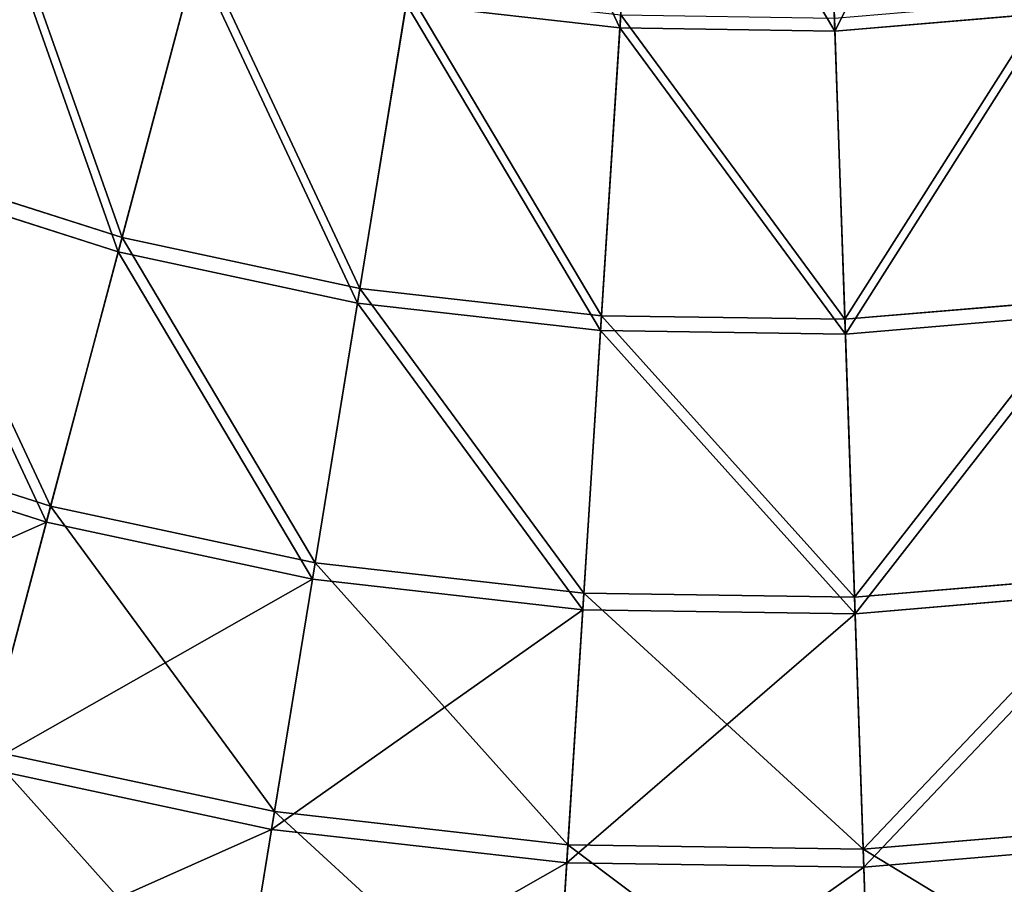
# Model space of a CAD drawing. Extents: x 0 to 923, y 0 to 335.
# Tile 12 of 164: x 136 to 178, y 37 to 74. Entities that reach past the tile are written whole.
import ezdxf

# ---------------------------------------------------------------- set-up
doc = ezdxf.new("R2010")
doc.units = 0
doc.layers.get('0').update_dxf_attribs({"color": 13, "linetype": 'CONTINUOUS'})

# ---------------------------------------------------------------- blocks, each defined once
blk = doc.blocks.new('GROUP_4')
for p, q in [((161.424, 73.509, 137.192), (162.307, 87.386, 145.517)), ((170.174, 87.272, 145.517), (170.655, 73.375, 137.192)), ((140.038, 64.509, 126.772), (143.364, 77.016, 136.359)), ((139.875, 63.895, 127.547), (143.221, 76.479, 137.192)), ((150.255, 62.322, 126.772), (152.339, 75.096, 136.359)), ((150.153, 61.695, 127.547), (152.249, 74.547, 137.192)), ((161.424, 73.509, 137.192), (152.249, 74.547, 137.192)), ((160.637, 61.148, 126.772), (161.459, 74.064, 136.359)), ((179.856, 74.147, 137.192), (170.655, 73.375, 137.192)), ((171.084, 60.996, 126.772), (170.636, 73.931, 136.359)), ((160.596, 60.514, 127.547), (161.424, 73.509, 137.192)), ((170.655, 73.375, 137.192), (161.424, 73.509, 137.192)), ((170.655, 73.375, 137.192), (171.106, 60.362, 127.547)), ((130.085, 67.686, 126.772), (140.038, 64.509, 126.772)), ((139.875, 63.895, 127.547), (129.862, 67.091, 127.547)), ((136.97, 52.97, 115.964), (140.038, 64.509, 126.772)), ((140.038, 64.509, 126.772), (150.255, 62.322, 126.772)), ((136.788, 52.286, 116.673), (139.875, 63.895, 127.547)), ((150.153, 61.695, 127.547), (139.875, 63.895, 127.547)), ((148.332, 50.539, 115.964), (150.255, 62.322, 126.772)), ((150.255, 62.322, 126.772), (160.637, 61.148, 126.772)), ((171.084, 60.996, 126.772), (181.495, 61.87, 126.772)), ((148.218, 49.84, 116.673), (150.153, 61.695, 127.547)), ((160.596, 60.514, 127.547), (150.153, 61.695, 127.547)), ((159.878, 49.232, 115.964), (160.637, 61.148, 126.772)), ((160.637, 61.148, 126.772), (171.084, 60.996, 126.772)), ((171.497, 49.064, 115.964), (171.084, 60.996, 126.772)), ((181.58, 61.24, 127.547), (171.106, 60.362, 127.547)), ((159.833, 48.526, 116.673), (160.596, 60.514, 127.547)), ((171.106, 60.362, 127.547), (160.596, 60.514, 127.547)), ((171.106, 60.362, 127.547), (171.521, 48.357, 116.673)), ((125.9, 56.504, 115.964), (136.97, 52.97, 115.964)), ((136.788, 52.286, 116.673), (125.652, 55.841, 116.673)), ((134.189, 42.513, 104.039), (136.97, 52.97, 115.964)), ((136.97, 52.97, 115.964), (148.332, 50.539, 115.964)), ((133.99, 41.765, 104.675), (136.788, 52.286, 116.673)), ((148.218, 49.84, 116.673), (136.788, 52.286, 116.673)), ((146.59, 39.859, 104.039), (148.332, 50.539, 115.964)), ((148.332, 50.539, 115.964), (159.878, 49.232, 115.964)), ((171.497, 49.064, 115.964), (183.076, 50.036, 115.964)), ((146.465, 39.095, 104.675), (148.218, 49.84, 116.673)), ((159.833, 48.526, 116.673), (148.218, 49.84, 116.673)), ((159.191, 38.433, 104.039), (159.878, 49.232, 115.964)), ((159.878, 49.232, 115.964), (171.497, 49.064, 115.964)), ((171.871, 38.25, 104.039), (171.497, 49.064, 115.964)), ((183.17, 49.334, 116.673), (171.521, 48.357, 116.673)), ((159.142, 37.661, 104.675), (159.833, 48.526, 116.673)), ((171.521, 48.357, 116.673), (159.833, 48.526, 116.673)), ((171.521, 48.357, 116.673), (171.898, 37.476, 104.675)), ((134.189, 42.513, 104.039), (146.59, 39.859, 104.039)), ((146.465, 39.095, 104.675), (133.99, 41.765, 104.675)), ((145.044, 30.385, 91.112), (146.59, 39.859, 104.039)), ((146.59, 39.859, 104.039), (159.191, 38.433, 104.039)), ((144.91, 29.563, 91.669), (146.465, 39.095, 104.675)), ((159.142, 37.661, 104.675), (146.465, 39.095, 104.675)), ((171.871, 38.25, 104.039), (184.509, 39.31, 104.039)), ((184.611, 38.543, 104.675), (171.898, 37.476, 104.675)), ((158.581, 28.854, 91.112), (159.191, 38.433, 104.039)), ((159.191, 38.433, 104.039), (171.871, 38.25, 104.039)), ((172.204, 28.657, 91.112), (171.871, 38.25, 104.039)), ((158.528, 28.023, 91.669), (159.142, 37.661, 104.675)), ((171.898, 37.476, 104.675), (159.142, 37.661, 104.675)), ((171.898, 37.476, 104.675), (172.232, 27.824, 91.669))]:
    blk.add_line(p, q)
mesh = blk.add_polyface()
corners = [(161.424, 73.509, 137.192), (154.489, 88.271, 145.517), (152.249, 74.547, 137.192), (162.307, 87.386, 145.517)]
mesh.append_faces([[corners[k] for k in face] for face in [(0, 1, 2), (1, 0, 3)]], dxfattribs={"vtx0": -1})
mesh = blk.add_polyface()
corners = [(170.655, 73.375, 137.192), (178.015, 87.93, 145.517), (170.174, 87.272, 145.517), (179.856, 74.147, 137.192)]
mesh.append_faces([[corners[k] for k in face] for face in [(0, 1, 2), (1, 0, 3)]], dxfattribs={"vtx0": -1})
mesh = blk.add_polyface()
corners = [(170.655, 73.375, 137.192), (162.307, 87.386, 145.517), (161.424, 73.509, 137.192), (170.174, 87.272, 145.517)]
mesh.append_faces([[corners[k] for k in face] for face in [(0, 1, 2), (1, 0, 3)]], dxfattribs={"vtx0": -1})
mesh = blk.add_polyface()
corners = [(134.621, 79.807, 136.359), (140.038, 64.509, 126.772), (130.085, 67.686, 126.772), (143.364, 77.016, 136.359)]
mesh.append_faces([[corners[k] for k in face] for face in [(0, 1, 2), (1, 0, 3)]], dxfattribs={"vtx0": -1})
mesh = blk.add_polyface()
corners = [(139.875, 63.895, 127.547), (134.426, 79.287, 137.192), (129.862, 67.091, 127.547), (143.221, 76.479, 137.192)]
mesh.append_faces([[corners[k] for k in face] for face in [(0, 1, 2), (1, 0, 3)]], dxfattribs={"vtx0": -1})
mesh = blk.add_polyface()
corners = [(143.364, 77.016, 136.359), (150.255, 62.322, 126.772), (140.038, 64.509, 126.772), (152.339, 75.096, 136.359)]
mesh.append_faces([[corners[k] for k in face] for face in [(0, 1, 2), (1, 0, 3)]], dxfattribs={"vtx0": -1})
mesh = blk.add_polyface()
corners = [(150.153, 61.695, 127.547), (143.221, 76.479, 137.192), (139.875, 63.895, 127.547), (152.249, 74.547, 137.192)]
mesh.append_faces([[corners[k] for k in face] for face in [(0, 1, 2), (1, 0, 3)]], dxfattribs={"vtx0": -1})
mesh = blk.add_polyface()
corners = [(152.339, 75.096, 136.359), (160.637, 61.148, 126.772), (150.255, 62.322, 126.772), (161.459, 74.064, 136.359)]
mesh.append_faces([[corners[k] for k in face] for face in [(0, 1, 2), (1, 0, 3)]], dxfattribs={"vtx0": -1})
mesh = blk.add_polyface()
corners = [(160.596, 60.514, 127.547), (152.249, 74.547, 137.192), (150.153, 61.695, 127.547), (161.424, 73.509, 137.192)]
mesh.append_faces([[corners[k] for k in face] for face in [(0, 1, 2), (1, 0, 3)]], dxfattribs={"vtx0": -1})
mesh = blk.add_polyface()
corners = [(179.782, 74.698, 136.359), (171.084, 60.996, 126.772), (170.636, 73.931, 136.359), (181.495, 61.87, 126.772)]
mesh.append_faces([[corners[k] for k in face] for face in [(0, 1, 2), (1, 0, 3)]], dxfattribs={"vtx0": -1})
mesh = blk.add_polyface()
corners = [(161.459, 74.064, 136.359), (171.084, 60.996, 126.772), (160.637, 61.148, 126.772), (170.636, 73.931, 136.359)]
mesh.append_faces([[corners[k] for k in face] for face in [(0, 1, 2), (1, 0, 3)]], dxfattribs={"vtx0": -1})
mesh = blk.add_polyface()
corners = [(171.106, 60.362, 127.547), (179.856, 74.147, 137.192), (170.655, 73.375, 137.192), (181.58, 61.24, 127.547)]
mesh.append_faces([[corners[k] for k in face] for face in [(0, 1, 2), (1, 0, 3)]], dxfattribs={"vtx0": -1})
mesh = blk.add_polyface()
corners = [(171.106, 60.362, 127.547), (161.424, 73.509, 137.192), (160.596, 60.514, 127.547), (170.655, 73.375, 137.192)]
mesh.append_faces([[corners[k] for k in face] for face in [(0, 1, 2), (1, 0, 3)]], dxfattribs={"vtx0": -1})
mesh = blk.add_polyface()
corners = [(130.085, 67.686, 126.772), (136.97, 52.97, 115.964), (125.9, 56.504, 115.964), (140.038, 64.509, 126.772)]
mesh.append_faces([[corners[k] for k in face] for face in [(0, 1, 2), (1, 0, 3)]], dxfattribs={"vtx0": -1})
mesh = blk.add_polyface()
corners = [(136.788, 52.286, 116.673), (129.862, 67.091, 127.547), (125.652, 55.841, 116.673), (139.875, 63.895, 127.547)]
mesh.append_faces([[corners[k] for k in face] for face in [(0, 1, 2), (1, 0, 3)]], dxfattribs={"vtx0": -1})
mesh = blk.add_polyface()
corners = [(140.038, 64.509, 126.772), (148.332, 50.539, 115.964), (136.97, 52.97, 115.964), (150.255, 62.322, 126.772)]
mesh.append_faces([[corners[k] for k in face] for face in [(0, 1, 2), (1, 0, 3)]], dxfattribs={"vtx0": -1})
mesh = blk.add_polyface()
corners = [(148.218, 49.84, 116.673), (139.875, 63.895, 127.547), (136.788, 52.286, 116.673), (150.153, 61.695, 127.547)]
mesh.append_faces([[corners[k] for k in face] for face in [(0, 1, 2), (1, 0, 3)]], dxfattribs={"vtx0": -1})
mesh = blk.add_polyface()
corners = [(150.255, 62.322, 126.772), (159.878, 49.232, 115.964), (148.332, 50.539, 115.964), (160.637, 61.148, 126.772)]
mesh.append_faces([[corners[k] for k in face] for face in [(0, 1, 2), (1, 0, 3)]], dxfattribs={"vtx0": -1})
mesh = blk.add_polyface()
corners = [(181.495, 61.87, 126.772), (171.497, 49.064, 115.964), (171.084, 60.996, 126.772), (183.076, 50.036, 115.964)]
mesh.append_faces([[corners[k] for k in face] for face in [(0, 1, 2), (1, 0, 3)]], dxfattribs={"vtx0": -1})
mesh = blk.add_polyface()
corners = [(159.833, 48.526, 116.673), (150.153, 61.695, 127.547), (148.218, 49.84, 116.673), (160.596, 60.514, 127.547)]
mesh.append_faces([[corners[k] for k in face] for face in [(0, 1, 2), (1, 0, 3)]], dxfattribs={"vtx0": -1})
mesh = blk.add_polyface()
corners = [(160.637, 61.148, 126.772), (171.497, 49.064, 115.964), (159.878, 49.232, 115.964), (171.084, 60.996, 126.772)]
mesh.append_faces([[corners[k] for k in face] for face in [(0, 1, 2), (1, 0, 3)]], dxfattribs={"vtx0": -1})
mesh = blk.add_polyface()
corners = [(171.521, 48.357, 116.673), (181.58, 61.24, 127.547), (171.106, 60.362, 127.547), (183.17, 49.334, 116.673)]
mesh.append_faces([[corners[k] for k in face] for face in [(0, 1, 2), (1, 0, 3)]], dxfattribs={"vtx0": -1})
mesh = blk.add_polyface()
corners = [(171.521, 48.357, 116.673), (160.596, 60.514, 127.547), (159.833, 48.526, 116.673), (171.106, 60.362, 127.547)]
mesh.append_faces([[corners[k] for k in face] for face in [(0, 1, 2), (1, 0, 3)]], dxfattribs={"vtx0": -1})
mesh = blk.add_polyface()
corners = [(125.9, 56.504, 115.964), (134.189, 42.513, 104.039), (122.107, 46.369, 104.039), (136.97, 52.97, 115.964)]
mesh.append_faces([[corners[k] for k in face] for face in [(0, 1, 2), (1, 0, 3)]], dxfattribs={"vtx0": -1})
mesh = blk.add_polyface()
corners = [(136.788, 52.286, 116.673), (121.836, 45.644, 104.675), (133.99, 41.765, 104.675), (125.652, 55.841, 116.673)]
mesh.append_faces([[corners[k] for k in face] for face in [(0, 1, 2), (1, 0, 3)]], dxfattribs={"vtx0": -1})
mesh = blk.add_polyface()
corners = [(136.97, 52.97, 115.964), (146.59, 39.859, 104.039), (134.189, 42.513, 104.039), (148.332, 50.539, 115.964)]
mesh.append_faces([[corners[k] for k in face] for face in [(0, 1, 2), (1, 0, 3)]], dxfattribs={"vtx0": -1})
mesh = blk.add_polyface()
corners = [(148.218, 49.84, 116.673), (133.99, 41.765, 104.675), (146.465, 39.095, 104.675), (136.788, 52.286, 116.673)]
mesh.append_faces([[corners[k] for k in face] for face in [(0, 1, 2), (1, 0, 3)]], dxfattribs={"vtx0": -1})
mesh = blk.add_polyface()
corners = [(148.332, 50.539, 115.964), (159.191, 38.433, 104.039), (146.59, 39.859, 104.039), (159.878, 49.232, 115.964)]
mesh.append_faces([[corners[k] for k in face] for face in [(0, 1, 2), (1, 0, 3)]], dxfattribs={"vtx0": -1})
mesh = blk.add_polyface()
corners = [(171.871, 38.25, 104.039), (183.076, 50.036, 115.964), (184.509, 39.31, 104.039), (171.497, 49.064, 115.964)]
mesh.append_faces([[corners[k] for k in face] for face in [(0, 1, 2), (1, 0, 3)]], dxfattribs={"vtx0": -1})
mesh = blk.add_polyface()
corners = [(159.833, 48.526, 116.673), (146.465, 39.095, 104.675), (159.142, 37.661, 104.675), (148.218, 49.84, 116.673)]
mesh.append_faces([[corners[k] for k in face] for face in [(0, 1, 2), (1, 0, 3)]], dxfattribs={"vtx0": -1})
mesh = blk.add_polyface()
corners = [(159.878, 49.232, 115.964), (171.871, 38.25, 104.039), (159.191, 38.433, 104.039), (171.497, 49.064, 115.964)]
mesh.append_faces([[corners[k] for k in face] for face in [(0, 1, 2), (1, 0, 3)]], dxfattribs={"vtx0": -1})
mesh = blk.add_polyface()
corners = [(183.17, 49.334, 116.673), (171.898, 37.476, 104.675), (184.611, 38.543, 104.675), (171.521, 48.357, 116.673)]
mesh.append_faces([[corners[k] for k in face] for face in [(0, 1, 2), (1, 0, 3)]], dxfattribs={"vtx0": -1})
mesh = blk.add_polyface()
corners = [(171.521, 48.357, 116.673), (159.142, 37.661, 104.675), (171.898, 37.476, 104.675), (159.833, 48.526, 116.673)]
mesh.append_faces([[corners[k] for k in face] for face in [(0, 1, 2), (1, 0, 3)]], dxfattribs={"vtx0": -1})
mesh = blk.add_polyface()
corners = [(134.189, 42.513, 104.039), (145.044, 30.385, 91.112), (131.722, 33.237, 91.112), (146.59, 39.859, 104.039)]
mesh.append_faces([[corners[k] for k in face] for face in [(0, 1, 2), (1, 0, 3)]], dxfattribs={"vtx0": -1})
mesh = blk.add_polyface()
corners = [(146.465, 39.095, 104.675), (131.508, 32.432, 91.669), (144.91, 29.563, 91.669), (133.99, 41.765, 104.675)]
mesh.append_faces([[corners[k] for k in face] for face in [(0, 1, 2), (1, 0, 3)]], dxfattribs={"vtx0": -1})
mesh = blk.add_polyface()
corners = [(146.59, 39.859, 104.039), (158.581, 28.854, 91.112), (145.044, 30.385, 91.112), (159.191, 38.433, 104.039)]
mesh.append_faces([[corners[k] for k in face] for face in [(0, 1, 2), (1, 0, 3)]], dxfattribs={"vtx0": -1})
mesh = blk.add_polyface()
corners = [(159.142, 37.661, 104.675), (144.91, 29.563, 91.669), (158.528, 28.023, 91.669), (146.465, 39.095, 104.675)]
mesh.append_faces([[corners[k] for k in face] for face in [(0, 1, 2), (1, 0, 3)]], dxfattribs={"vtx0": -1})
mesh = blk.add_polyface()
corners = [(171.871, 38.25, 104.039), (185.78, 29.796, 91.112), (172.204, 28.657, 91.112), (184.509, 39.31, 104.039)]
mesh.append_faces([[corners[k] for k in face] for face in [(0, 1, 2), (1, 0, 3)]], dxfattribs={"vtx0": -1})
mesh = blk.add_polyface()
corners = [(184.611, 38.543, 104.675), (172.232, 27.824, 91.669), (185.89, 28.97, 91.669), (171.898, 37.476, 104.675)]
mesh.append_faces([[corners[k] for k in face] for face in [(0, 1, 2), (1, 0, 3)]], dxfattribs={"vtx0": -1})
mesh = blk.add_polyface()
corners = [(159.191, 38.433, 104.039), (172.204, 28.657, 91.112), (158.581, 28.854, 91.112), (171.871, 38.25, 104.039)]
mesh.append_faces([[corners[k] for k in face] for face in [(0, 1, 2), (1, 0, 3)]], dxfattribs={"vtx0": -1})
mesh = blk.add_polyface()
corners = [(171.898, 37.476, 104.675), (158.528, 28.023, 91.669), (172.232, 27.824, 91.669), (159.142, 37.661, 104.675)]
mesh.append_faces([[corners[k] for k in face] for face in [(0, 1, 2), (1, 0, 3)]], dxfattribs={"vtx0": -1})
blk = doc.blocks.new('COMPONENT_7')
blk.add_blockref('GROUP_4', (0, 0))
blk = doc.blocks.new('GROUP_7')
blk.add_blockref('COMPONENT_7', (0, 0))

msp = doc.modelspace()

# ---------------------------------------------------------------- block references
msp.add_blockref('GROUP_7', (0, 0))

doc.saveas('drawing.dxf')
